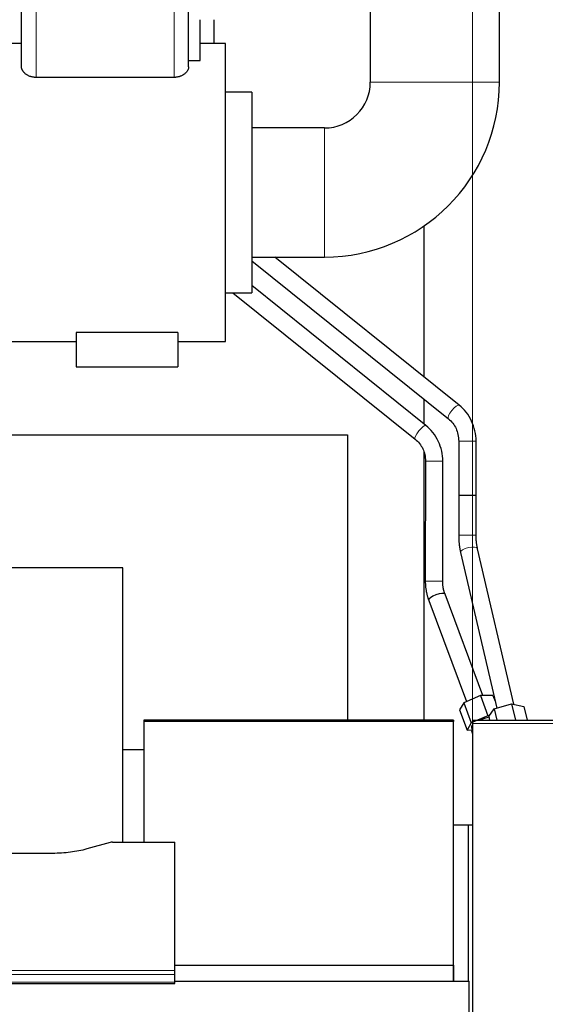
# Model space of a CAD drawing. Header units: inches. Extents: x 0 to 29700, y -16 to 21000.
# Tile 239 of 256: x 26636 to 26998, y 17788 to 18466. Entities that reach past the tile are written whole.
import ezdxf

# ---------------------------------------------------------------- set-up
doc = ezdxf.new("R2010")
doc.units = ezdxf.units.IN
doc.layers.add('1', color=7, linetype='Continuous', true_color=0xffffff)
doc.layers.add('254', color=7, linetype='Continuous', true_color=0xffffff)
doc.styles.add('latin_extended', font='simplex.shx')
doc.dimstyles.get("Standard").update_dxf_attribs({"dimtxt": 0.18, "dimasz": 0.18, "dimexe": 0.18, "dimexo": 0.0625, "dimgap": 0.09, "dimtad": 0, "dimtih": 1, "dimtoh": 1, "dimdec": 4, "dimzin": 0, "dimdsep": 46, "dimtxsty": 'Standard', "dimcen": 0.09, "dimadec": 0, "dimazin": 0, "dimtfac": 1, "dimtdec": 4, "dimtofl": 0, "dimtmove": 0, "dimatfit": 3, "dimfxl": 1, "dimtolj": 1, "dimtzin": 0, "dimarcsym": 0})

# ---------------------------------------------------------------- blocks, each defined once
blk = doc.blocks.new('_U10')
at = {"layer": '254', "color": 3, "linetype": 'Continuous', "lineweight": 13, "transparency": 16777216}
for p, q in [((26948.1, 16772.7), (26948.1, 19458.73)), ((27504.99, 18958.73), (27504.99, 19458.73)), ((27123.1, 19408.73), (27329.99, 19408.73))]:
    blk.add_line(p, q, dxfattribs=at)
at = {"layer": '254', "color": 3, "transparency": 16777216}
for points in [[(27123.1, 19437.9), (27123.1, 19379.56), (26948.1, 19408.73)], [(27329.99, 19379.56), (27329.99, 19437.9), (27504.99, 19408.73)]]:
    blk.add_solid(points, dxfattribs=at)
at = {"layer": 'Defpoints', "color": 0, "transparency": 16777216}
for p in [(27504.99, 19408.73), (27504.99, 18908.73), (26948.1, 16722.7)]:
    blk.add_point(p, dxfattribs=at)
at = {"layer": '254', "color": 2, "lineweight": 13, "transparency": 16777216, "insert": (27001.55, 19671.23), "char_height": 175, "attachment_point": 1, "style": 'latin_extended'}
blk.add_mtext('\\A1;557', dxfattribs=at)

msp = doc.modelspace()

# ---------------------------------------------------------------- linework, layer by layer
at = {"layer": '1', "color": 2, "linetype": 'Continuous', "lineweight": 25}
for p, q in [((26637.599, 18433.595), (26637.599, 18485.101)), ((26752.599, 18433.595), (26752.599, 18485.101)), ((26877.649, 18474.104), (26877.649, 18423.101)), ((26966.549, 18423.101), (26966.549, 18474.104)), ((26760.599, 18437.931), (26760.599, 18466.101)), ((26637.599, 18449.601), (26590.099, 18449.601)), ((26778.099, 18449.601), (26760.599, 18449.601)), ((26778.099, 18244.601), (26778.099, 18449.601)), ((26752.599, 18437.931), (26760.599, 18437.931)), ((26742.599, 18426.355), (26647.599, 18426.355)), ((26796.099, 18416.101), (26778.099, 18416.101)), ((26796.099, 18416.101), (26796.099, 18278.101)), ((26846.099, 18391.551), (26796.099, 18391.551)), ((26914.436, 18323.91), (26914.436, 18220.347)), ((26796.099, 18302.651), (26846.099, 18302.651)), ((26796.099, 18300.056), (26931.391, 18191.315)), ((26938.908, 18200.668), (26812.027, 18302.65)), ((26915.973, 18186.685), (26796.099, 18282.974)), ((26778.099, 18278.101), (26796.099, 18278.101)), ((26783.005, 18278.1), (26908.458, 18177.329)), ((26745.099, 18250.762), (26675.099, 18250.762)), ((26675.099, 18250.762), (26675.099, 18227.101)), ((26745.099, 18250.762), (26745.099, 18227.101)), ((26620.271, 18244.601), (26675.099, 18244.601)), ((26745.099, 18244.601), (26778.099, 18244.601)), ((26675.099, 18227.101), (26745.099, 18227.101)), ((26914.436, 18204.945), (26914.436, 18187.925)), ((26624.178, 18180.144), (26861.939, 18180.144)), ((26861.939, 18180.144), (26861.939, 17983.748)), ((26914.436, 18168.634), (26914.436, 17983.747)), ((26915.56, 18162.152), (26915.496, 18079.531)), ((26927.496, 18079.522), (26927.56, 18162.143)), ((26939.798, 18099.121), (26964.645, 17991.996)), ((26976.342, 17994.677), (26951.487, 18101.833)), ((26707.439, 18088.573), (26629.496, 18088.573)), ((26707.439, 17899.771), (26707.439, 18088.573)), ((26955.133, 18000.669), (26929.086, 18070.434)), ((26917.844, 18066.237), (26943.877, 17996.51)), ((26941.95, 17995.678), (26939.037, 17990.822)), ((26953.463, 18000.647), (26941.95, 17995.678)), ((26941.95, 17995.678), (26947.128, 17981.81)), ((26962.063, 18000.76), (26953.463, 18000.647)), ((26953.463, 18000.647), (26958.641, 17986.779)), ((26962.063, 18000.76), (26963.514, 17996.873)), ((26962.854, 17991.478), (26974.949, 17994.968)), ((26974.949, 17994.968), (26983.433, 17993.187)), ((26974.949, 17994.968), (26977.543, 17983.784)), ((26939.037, 17990.822), (26944.215, 17976.954)), ((26959.243, 17986.209), (26962.854, 17991.478)), ((26962.854, 17991.478), (26964.639, 17983.783)), ((26983.433, 17993.187), (26985.614, 17983.784)), ((26934.864, 17983.746), (26721.864, 17983.746)), ((26721.864, 17983.746), (26721.864, 17982.842)), ((26934.864, 17982.843), (26721.864, 17982.843)), ((26721.864, 17982.843), (26721.864, 17899.77)), ((26934.864, 17983.746), (26934.864, 17982.842)), ((26934.864, 17815.046), (26934.864, 17982.843)), ((26947.128, 17981.81), (26944.215, 17976.954)), ((26958.641, 17986.779), (26947.128, 17981.81)), ((26948.099, 17983.783), (26948.099, 17981.524)), ((26948.099, 17983.783), (27099.41, 17983.783)), ((26948.099, 17981.524), (26948.099, 17698.386)), ((26959.643, 17986.792), (26958.641, 17986.779)), ((26959.243, 17986.209), (26959.805, 17983.783)), ((26944.215, 17976.954), (26947.958, 17977.004)), ((26947.296, 17978.775), (26947.296, 17978.775)), ((26947.296, 17978.775), (26948.071, 17976.701)), ((26948.099, 17976.718), (26947.346, 17976.254)), ((26947.346, 17976.254), (26948.099, 17974.238)), ((26707.44, 17963.494), (26721.867, 17963.494)), ((26948.101, 17911.494), (26934.867, 17911.494)), ((26945.102, 17911.493), (26945.102, 17804.076)), ((26698.643, 17899.576), (26682.478, 17895.045)), ((26700.141, 17899.771), (26743.099, 17899.771)), ((26743.099, 17811.369), (26743.099, 17899.771)), ((26659.099, 17892.004), (26629.196, 17892.004)), ((26743.1, 17814.987), (26934.737, 17814.987)), ((26934.737, 17814.987), (26934.737, 17804.07)), ((26934.864, 17815.046), (26934.864, 17804.07)), ((26743.099, 17808.635), (26743.099, 17811.369)), ((26743.099, 17803.387), (26743.099, 17808.635)), ((26186.099, 17802.372), (26743.099, 17802.372)), ((26743.087, 17804.071), (26945.599, 17804.071)), ((26743.099, 17802.372), (26743.099, 17803.387)), ((26945.599, 17714.022), (26945.599, 17804.071))]:
    msp.add_line(p, q, dxfattribs=at)
at = {"layer": '1', "color": 110, "linetype": 'Continuous', "lineweight": 13}
for p, q in [((26647.599, 18426.355), (26647.599, 18485.101)), ((26742.599, 18426.355), (26742.599, 18485.101)), ((26877.649, 18423.101), (26966.549, 18423.101)), ((26846.099, 18391.551), (26846.099, 18302.651)), ((26948.099, 17981.524), (27112.119, 17981.524)), ((26186.099, 17811.369), (26743.099, 17811.369)), ((26186.099, 17808.635), (26743.099, 17808.635)), ((26186.099, 17803.387), (26743.099, 17803.387))]:
    msp.add_line(p, q, dxfattribs=at)
at = {"layer": '1', "color": 2, "linetype": 'Continuous', "lineweight": 25}
for radius in [120.45, 31.55]:
    msp.add_arc((26846.099, 18423.101), radius, 270, 0, dxfattribs=at)
at = {"layer": '1', "color": 110, "linetype": 'Continuous', "lineweight": 13}
for centre, major_axis, ratio, start_param, end_param in [((26935.15, 18195.991), (3.759, 4.677), 0.3034324, 0.0126645, 3.1415927), ((26912.216, 18182.007), (-3.757, -4.678), 0.2355463, 3.1415927, 6.2722879), ((26944.477, 18175.935), (6, 0), 0.0000111, 0, 3.1415927), ((26921.56, 18162.148), (-6, 0.005), 0.0006232, 0.0000152, 3.1415932), ((26944.479, 18111.028), (6, 0), 0.0000081, 0, 3.1415927), ((26945.643, 18100.477), (5.845, 1.356), 0.3659717, 0.0000408, 3.1415352), ((26921.496, 18079.527), (-6, 0.005), 0.0006232, 0.0000339, 3.1415932)]:
    msp.add_ellipse(centre, major_axis=major_axis, ratio=ratio, start_param=start_param, end_param=end_param, dxfattribs=at)
at = {"layer": '1', "color": 2, "linetype": 'Continuous', "lineweight": 25}
for centre, major_axis, ratio, start_param, end_param in [((26944.478, 18138.494), (6, 0), 0.0000096, 0, 3.1415927), ((26923.465, 18068.335), (-5.621, -2.099), 0.2965214, 3.1415927, 6.2831853), ((26955.728, 17981.923), (-8.431, -3.148), 0.2965214, 4.1597392, 4.9026277), ((26955.728, 17981.923), (-8.431, -3.148), 0.2965214, 5.7204235, 6.2831853), ((26700.144, 17898.314), (-3, 0.002), 0.4856498, 4.7136997, 5.2369038), ((26939.043, 17813.058), (6, 0), 0.4617486, 2.3411462, 2.3712428)]:
    msp.add_ellipse(centre, major_axis=major_axis, ratio=ratio, start_param=start_param, end_param=end_param, dxfattribs=at)
for points, degree in [([(26770.099, 18449.602), (26770.099, 18466.1)], 1), ([(26938.477, 18175.934), (26938.478, 18138.494)], 1), ([(26950.478, 18138.494), (26950.477, 18175.935)], 1), ([(26938.478, 18138.494), (26938.479, 18111.028)], 1), ([(26950.479, 18111.029), (26950.478, 18138.494)], 1), ([(26938.479, 18111.028), (26938.507, 18104.818), (26939.798, 18099.119)], 2), ([(26951.487, 18101.835), (26950.469, 18106.177), (26950.479, 18111.029)], 2), ([(26915.496, 18079.531), (26915.556, 18072.561), (26917.841, 18066.244)], 2), ([(26929.088, 18070.427), (26927.464, 18074.687), (26927.496, 18079.522)], 2)]:
    msp.add_open_spline(points, degree=degree, dxfattribs=at)
for points, knots in [([(26647.599, 18426.355), (26647.235, 18426.355), (26646.872, 18426.372), (26646.417, 18426.412), (26646.326, 18426.422), (26646.144, 18426.442), (26646.054, 18426.453), (26645.784, 18426.49), (26645.607, 18426.518), (26645.08, 18426.613), (26644.737, 18426.691), (26644.233, 18426.829), (26644.068, 18426.878), (26643.822, 18426.957), (26643.74, 18426.984), (26643.579, 18427.039), (26643.499, 18427.068), (26643.103, 18427.214), (26642.8, 18427.341), (26642.217, 18427.614), (26641.937, 18427.759), (26641.635, 18427.933), (26641.601, 18427.953), (26641.535, 18427.992), (26641.502, 18428.011), (26641.403, 18428.071), (26641.209, 18428.191), (26641.023, 18428.314), (26640.661, 18428.565), (26640.433, 18428.738), (26640.003, 18429.093), (26639.8, 18429.275), (26639.563, 18429.509), (26639.516, 18429.556), (26639.424, 18429.651), (26639.289, 18429.793), (26639.161, 18429.937), (26638.917, 18430.225), (26638.768, 18430.419), (26638.496, 18430.811), (26638.374, 18431.009), (26638.209, 18431.307), (26638.157, 18431.407), (26638.085, 18431.557), (26638.05, 18431.633), (26638.017, 18431.708), (26637.995, 18431.759), (26637.984, 18431.784), (26637.89, 18432.011), (26637.821, 18432.211), (26637.71, 18432.61), (26637.627, 18433.007), (26637.599, 18433.4), (26637.599, 18433.595)], [0, 0, 0, 0, 0.0625, 0.0625, 0.078125, 0.078125, 0.09375, 0.09375, 0.125, 0.125, 0.1875, 0.1875, 0.21875, 0.21875, 0.234375, 0.234375, 0.25, 0.25, 0.3125, 0.3125, 0.375, 0.375, 0.3828125, 0.3828125, 0.390625, 0.390625, 0.40625, 0.4375, 0.4375, 0.5, 0.5, 0.5625, 0.5625, 0.578125, 0.578125, 0.59375, 0.625, 0.625, 0.6875, 0.6875, 0.75, 0.75, 0.78125, 0.78125, 0.796875, 0.8046875, 0.8046875, 0.8125, 0.8125, 0.875, 0.875, 0.9375, 1, 1, 1, 1]), ([(26752.599, 18433.595), (26752.599, 18433.397), (26752.584, 18433.199), (26752.528, 18432.803), (26752.444, 18432.406), (26752.306, 18432.008), (26752.141, 18431.609), (26752.045, 18431.41), (26751.88, 18431.111), (26751.822, 18431.011), (26751.745, 18430.887), (26751.729, 18430.862), (26751.697, 18430.812), (26751.681, 18430.787), (26751.632, 18430.713), (26751.598, 18430.663), (26751.427, 18430.416), (26751.277, 18430.222), (26750.953, 18429.839), (26750.779, 18429.651), (26750.403, 18429.281), (26750.203, 18429.1), (26749.774, 18428.745), (26749.546, 18428.572), (26749.272, 18428.382), (26749.241, 18428.361), (26749.18, 18428.319), (26749.087, 18428.256), (26748.866, 18428.113), (26748.67, 18427.995), (26748.269, 18427.764), (26747.991, 18427.619), (26747.408, 18427.345), (26747.104, 18427.218), (26746.706, 18427.071), (26746.626, 18427.042), (26746.464, 18426.986), (26746.22, 18426.905), (26745.972, 18426.831), (26745.468, 18426.693), (26745.125, 18426.615), (26744.597, 18426.519), (26744.418, 18426.491), (26744.193, 18426.46), (26744.147, 18426.454), (26744.057, 18426.443), (26744.011, 18426.437), (26743.874, 18426.422), (26743.783, 18426.413), (26743.328, 18426.372), (26742.963, 18426.355), (26742.599, 18426.355)], [0, 0, 0, 0, 0.0625, 0.0625, 0.125, 0.1875, 0.1875, 0.25, 0.25, 0.28125, 0.28125, 0.2890625, 0.2890625, 0.296875, 0.296875, 0.3125, 0.3125, 0.375, 0.375, 0.4375, 0.4375, 0.5, 0.5, 0.5625, 0.5625, 0.5703125, 0.5703125, 0.578125, 0.59375, 0.625, 0.625, 0.6875, 0.6875, 0.75, 0.75, 0.765625, 0.765625, 0.78125, 0.8125, 0.8125, 0.875, 0.875, 0.90625, 0.90625, 0.9140625, 0.9140625, 0.921875, 0.921875, 0.9375, 0.9375, 1, 1, 1, 1]), ([(26950.477, 18175.935), (26950.451, 18178.306), (26949.921, 18182.999), (26947.6, 18189.822), (26943.882, 18195.922), (26940.667, 18199.219), (26938.891, 18200.682)], [0, 0, 0, 0, 0.2449858, 0.4988144, 0.7533411, 1, 1, 1, 1]), ([(26931.408, 18191.301), (26932.555, 18190.393), (26934.533, 18188.397), (26936.811, 18184.702), (26938.186, 18180.477), (26938.488, 18177.511), (26938.477, 18175.934)], [0, 0, 0, 0, 0.2553985, 0.4981837, 0.7420373, 1, 1, 1, 1]), ([(26927.56, 18162.143), (26927.536, 18164.488), (26927.009, 18169.13), (26924.692, 18175.879), (26920.978, 18181.926), (26917.76, 18185.214), (26915.983, 18186.677)], [0, 0, 0, 0, 0.2453075, 0.4993307, 0.753748, 1, 1, 1, 1]), ([(26908.448, 18177.337), (26909.608, 18176.422), (26911.604, 18174.423), (26913.896, 18170.76), (26915.272, 18166.602), (26915.573, 18163.695), (26915.56, 18162.152)], [0, 0, 0, 0, 0.2560869, 0.4989792, 0.7424731, 1, 1, 1, 1]), ([(26682.478, 17895.045), (26678.945, 17894.055), (26675.143, 17893.29), (26667.26, 17892.265), (26663.18, 17892.004), (26659.099, 17892.004)], [0, 0, 0, 0, 0.5, 0.5, 1, 1, 1, 1])]:
    msp.add_open_spline(points, degree=3, knots=knots, dxfattribs=at)

# ---------------------------------------------------------------- dimensions: what is measured, and where the dimension line sits
at = {"layer": '254', "color": 2, "linetype": 'Continuous', "lineweight": 13}
dim = msp.add_linear_dim(base=(27504.992, 19408.729), p1=(26948.099, 16722.703), p2=(27504.992, 18908.729), dimstyle='Standard', override={"dimscale": 50, "dimtxt": 3.5, "dimasz": 3.5, "dimexe": 1, "dimexo": 1, "dimgap": 1.75, "dimtad": 1, "dimtih": 1, "dimtoh": 0, "dimdec": 0, "dimlfac": 1, "dimzin": 8, "dimdsep": 46, "dimlunit": 2, "dimtxsty": 'latin_extended', "dimsah": 1, "dimse1": 0, "dimse2": 0, "dimsd1": 0, "dimsd2": 0, "dimclrd": 3, "dimclre": 3, "dimclrt": 2, "dimtol": 0, "dimtm": -0.1, "dimtfac": 0.714286, "dimtdec": 3, "dimtofl": 1, "dimtmove": 0, "dimtzin": 8, "dimlwd": 13, "dimlwe": 13}, dxfattribs=at)
dim.commit()
dim.dimension.update_dxf_attribs({"geometry": '_U10', "text_midpoint": (27226.545, 19408.729), "dimtype": 160})

doc.saveas('drawing.dxf')
